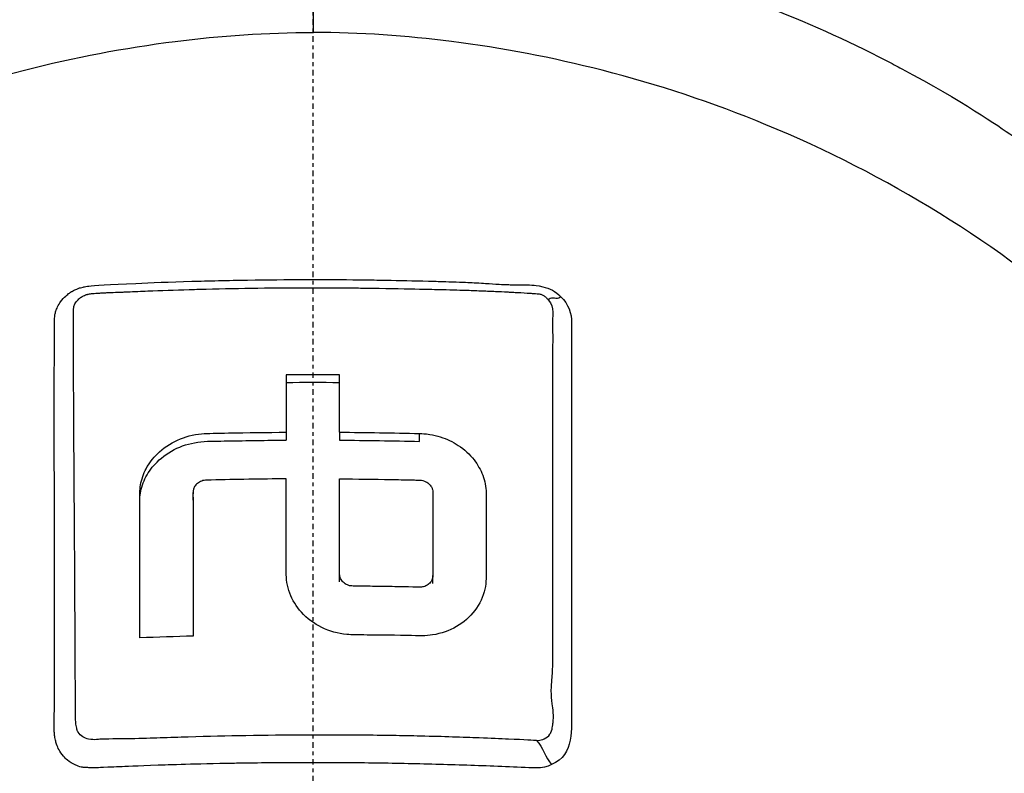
# Model space of a CAD drawing. Header units: millimetres. Extents: x 0 to 5219, y 0 to 2970.
# Tile 191 of 229: x 2785 to 2812, y 2142 to 2162. Entities that reach past the tile are written whole.
import ezdxf

# ---------------------------------------------------------------- set-up
doc = ezdxf.new("R2010")
doc.units = ezdxf.units.MM
doc.header["$LTSCALE"] = 0.2
doc.linetypes.add('CENTER2', pattern=[1.125, 0.75, -0.125, 0.125, -0.125])
doc.layers.add('02_Center Line', color=1, linetype='CENTER2')

# ---------------------------------------------------------------- blocks, each defined once
blk = doc.blocks.new('Blk$A16R1-4W24P')
for p, q in [((0.011, 1421.096), (0.011, 1424.067)), ((16.212, 1419.881), (16.212, 1419.882)), ((-0.714, 1410.394), (-0.714, 1410.182)), ((0.713, 1410.394), (0.713, 1410.182)), ((2.854, 1410.149), (2.854, 1410.361)), ((-3.211, 1408.573), (-3.211, 1408.785)), ((0.713, 1406.395), (0.713, 1406.608)), ((3.21, 1406.349), (3.21, 1406.561))]:
    blk.add_line(p, q)
for radius, start, end in [(34, 100.874, 100.8747), (30, 102.3037, 102.3039), (30, 77.6533, 77.6542)]:
    blk.add_arc((0, 1379.85), radius, start, end)
for centre, major_axis, ratio, start_param, end_param in [((0.001, 1355.05), (80.43, 0), 0.707265, 1.561936, 1.579678), ((-0.674, 1364.878), (-0.02, 94.958), 0.000369, 1.052343, 1.070902), ((0.674, 1364.875), (-0.019, -94.963), 0.000358, 2.070691, 2.089249), ((0.001, 1354.837), (80.43, 0), 0.707265, 1.561936, 1.579678), ((0.034, 1343.686), (-86.705, -0.001), 0.70693, 4.749809, 4.766284)]:
    blk.add_ellipse(centre, major_axis=major_axis, ratio=ratio, start_param=start_param, end_param=end_param)
for points, knots in [([(-24.065, 1360.314), (-26.106, 1362.331), (-27.952, 1364.523), (-29.837, 1367.249), (-30.073, 1367.601), (-30.42, 1368.136), (-30.54, 1368.325), (-31.26, 1369.474), (-31.751, 1370.351), (-32.527, 1371.864), (-32.815, 1372.449), (-33.22, 1373.312), (-33.359, 1373.616), (-33.528, 1374), (-33.563, 1374.082), (-33.736, 1374.483), (-33.875, 1374.815), (-34.321, 1375.92), (-34.611, 1376.699), (-34.947, 1377.69), (-35.014, 1377.894), (-35.166, 1378.367), (-35.25, 1378.637), (-35.383, 1379.083), (-35.434, 1379.259), (-36.161, 1381.813), (-36.621, 1384.248), (-36.904, 1387.336), (-36.946, 1387.967), (-36.999, 1389.216), (-37.009, 1389.832), (-36.995, 1391.665), (-36.927, 1392.877), (-36.763, 1394.411), (-36.724, 1394.734), (-36.639, 1395.369), (-36.592, 1395.694), (-36.515, 1396.175), (-36.489, 1396.334), (-36.437, 1396.638), (-36.41, 1396.789), (-36.28, 1397.502), (-36.161, 1398.073), (-35.959, 1398.936), (-35.886, 1399.23), (-35.735, 1399.808), (-35.657, 1400.094), (-35.411, 1400.951), (-35.233, 1401.516), (-34.66, 1403.195), (-34.22, 1404.3), (-33.235, 1406.461), (-32.688, 1407.519), (-31.484, 1409.589), (-30.832, 1410.594), (-29.779, 1412.052), (-29.416, 1412.532), (-28.665, 1413.471), (-28.279, 1413.931), (-27.483, 1414.834), (-27.072, 1415.278), (-24.96, 1417.449), (-23.102, 1419.024), (-19.561, 1421.484), (-17.948, 1422.439), (-15.016, 1423.905), (-13.725, 1424.465), (-11.912, 1425.14), (-11.413, 1425.314), (-10.691, 1425.55), (-10.47, 1425.619), (-9.834, 1425.815), (-9.413, 1425.936), (-8.267, 1426.247), (-7.528, 1426.425), (-6.226, 1426.697), (-5.665, 1426.801), (-4.892, 1426.925), (-4.68, 1426.957), (-3.726, 1427.092), (-2.981, 1427.173), (-1.487, 1427.282), (-0.738, 1427.31), (0.012, 1427.31)], [0.000001, 0.000001, 0.000001, 0.000001, 0.87198, 0.87198, 0.998176, 0.998176, 1.064575, 1.064575, 1.41457, 1.41457, 1.596219, 1.596219, 1.693857, 1.693857, 1.719166, 1.719166, 1.837725, 1.837725, 2.111396, 2.111396, 2.182409, 2.182409, 2.276499, 2.276499, 2.337341, 2.337341, 3.162147, 3.162147, 3.373842, 3.373842, 3.579811, 3.579811, 3.984502, 3.984502, 4.09507, 4.09507, 4.202311, 4.202311, 4.255972, 4.255972, 4.304596, 4.304596, 4.486711, 4.486711, 4.581165, 4.581165, 4.673894, 4.673894, 4.859509, 4.859509, 5.231419, 5.231419, 5.60592, 5.60592, 5.979077, 5.979077, 6.165933, 6.165933, 6.351964, 6.351964, 6.539189, 6.539189, 7.288579, 7.288579, 7.860772, 7.860772, 8.290537, 8.290537, 8.451715, 8.451715, 8.522248, 8.522248, 8.654959, 8.654959, 8.889881, 8.889881, 9.06617, 9.06617, 9.132077, 9.132077, 9.362293, 9.362293, 9.592797, 9.592797, 9.592797, 9.592797]), ([(0.012, 1427.31), (0.798, 1427.31), (1.618, 1427.279), (2.467, 1427.21), (3.256, 1427.147), (4.07, 1427.052), (4.907, 1426.923), (5.088, 1426.895), (5.27, 1426.865), (5.453, 1426.834), (6.94, 1426.58), (8.355, 1426.243), (9.696, 1425.853), (10.052, 1425.749), (10.403, 1425.641), (10.749, 1425.53), (11.955, 1425.142), (13.142, 1424.695), (14.307, 1424.192), (15.804, 1423.545), (17.262, 1422.804), (18.669, 1421.974), (19.292, 1421.606), (19.906, 1421.22), (20.509, 1420.817), (21.268, 1420.31), (22.003, 1419.78), (22.713, 1419.23), (24.02, 1418.217), (25.24, 1417.134), (26.371, 1415.996), (27.123, 1415.239), (27.835, 1414.458), (28.506, 1413.656), (28.877, 1413.213), (29.234, 1412.766), (29.577, 1412.314), (30.589, 1410.984), (31.485, 1409.618), (32.27, 1408.235), (32.961, 1407.019), (33.565, 1405.79), (34.09, 1404.56), (34.824, 1402.838), (35.387, 1401.146), (35.812, 1399.515), (35.846, 1399.386), (35.879, 1399.257), (35.911, 1399.128), (36.011, 1398.726), (36.104, 1398.323), (36.189, 1397.921), (36.275, 1397.514), (36.354, 1397.108), (36.426, 1396.702), (36.498, 1396.292), (36.564, 1395.883), (36.623, 1395.474), (36.681, 1395.076), (36.732, 1394.677), (36.777, 1394.279), (36.778, 1394.265), (36.78, 1394.251), (36.782, 1394.237), (36.972, 1392.522), (37.036, 1390.842), (36.994, 1389.21), (36.948, 1387.453), (36.782, 1385.753), (36.522, 1384.122), (36.498, 1383.97), (36.473, 1383.819), (36.447, 1383.668), (36.177, 1382.087), (35.814, 1380.54), (35.37, 1379.035), (34.858, 1377.303), (34.238, 1375.624), (33.534, 1374.013), (33.459, 1373.842), (33.383, 1373.672), (33.306, 1373.501), (33.008, 1372.846), (32.688, 1372.186), (32.359, 1371.54), (32.285, 1371.395), (32.211, 1371.25), (32.135, 1371.105), (31.818, 1370.498), (31.463, 1369.848), (31.016, 1369.104), (30.954, 1369), (30.889, 1368.894), (30.823, 1368.787), (30.362, 1368.035), (29.847, 1367.256), (29.318, 1366.505), (28.807, 1365.781), (28.283, 1365.082), (27.742, 1364.404)], [0, 0, 0, 0, 0.0293646, 0.0293646, 0.0293646, 0.0566154, 0.0566154, 0.0566154, 0.0625, 0.0625, 0.0625, 0.1118856, 0.1118856, 0.1118856, 0.125, 0.125, 0.125, 0.1687706, 0.1687706, 0.1687706, 0.2250488, 0.2250488, 0.2250488, 0.25, 0.25, 0.25, 0.2807426, 0.2807426, 0.2807426, 0.3373462, 0.3373462, 0.3373462, 0.375, 0.375, 0.375, 0.394127, 0.394127, 0.394127, 0.4504604, 0.4504604, 0.4504604, 0.5, 0.5, 0.5, 0.5625, 0.5625, 0.5625, 0.5671142, 0.5671142, 0.5671142, 0.581501, 0.581501, 0.581501, 0.5960263, 0.5960263, 0.5960263, 0.6106942, 0.6106942, 0.6106942, 0.625, 0.625, 0.625, 0.6254725, 0.6254725, 0.6254725, 0.6826656, 0.6826656, 0.6826656, 0.7442648, 0.7442648, 0.7442648, 0.75, 0.75, 0.75, 0.8049855, 0.8049855, 0.8049855, 0.8682916, 0.8682916, 0.8682916, 0.875, 0.875, 0.875, 0.9005062, 0.9005062, 0.9005062, 0.90625, 0.90625, 0.90625, 0.9336735, 0.9336735, 0.9336735, 0.9375, 0.9375, 0.9375, 0.9693103, 0.9693103, 0.9693103, 1, 1, 1, 1]), ([(-23.946, 1372.446), (-24.213, 1372.728), (-24.475, 1373.018), (-24.979, 1373.593), (-25.228, 1373.887), (-25.633, 1374.384), (-25.794, 1374.585), (-26.581, 1375.598), (-27.171, 1376.436), (-28.079, 1377.879), (-28.421, 1378.467), (-29.171, 1379.859), (-29.566, 1380.677), (-30.125, 1381.982), (-30.316, 1382.461), (-30.698, 1383.497), (-30.886, 1384.054), (-31.251, 1385.261), (-31.424, 1385.91), (-31.748, 1387.311), (-31.891, 1388.065), (-32.135, 1389.687), (-32.226, 1390.558), (-32.293, 1391.657), (-32.304, 1391.882), (-32.331, 1392.602), (-32.337, 1393.101), (-32.324, 1394.094), (-32.305, 1394.588), (-32.242, 1395.582), (-32.197, 1396.08), (-32.083, 1397.063), (-32.013, 1397.559), (-31.858, 1398.481), (-31.77, 1398.949), (-31.618, 1399.652), (-31.56, 1399.904), (-31.381, 1400.641), (-31.252, 1401.119), (-30.98, 1402.032), (-30.843, 1402.458), (-30.529, 1403.364), (-30.351, 1403.837), (-29.973, 1404.77), (-29.773, 1405.23), (-28.713, 1407.509), (-27.681, 1409.25), (-26.178, 1411.296), (-25.866, 1411.7), (-25.223, 1412.491), (-24.891, 1412.879), (-23.869, 1414.017), (-23.15, 1414.743), (-21.638, 1416.128), (-20.846, 1416.787), (-19.314, 1417.941), (-18.584, 1418.445), (-16.518, 1419.75), (-15.143, 1420.488), (-12.645, 1421.609), (-11.549, 1422.033), (-9.592, 1422.673), (-8.742, 1422.915), (-7.238, 1423.279), (-6.589, 1423.417), (-5.69, 1423.579), (-5.444, 1423.62), (-4.337, 1423.795), (-3.473, 1423.897), (-1.733, 1424.033), (-0.861, 1424.068), (0.011, 1424.067)], [0.000001, 0.000001, 0.000001, 0.000001, 0.11946, 0.11946, 0.241052, 0.241052, 0.321692, 0.321692, 0.643653, 0.643653, 0.858623, 0.858623, 1.144694, 1.144694, 1.308122, 1.308122, 1.494874, 1.494874, 1.708069, 1.708069, 1.951832, 1.951832, 2.230695, 2.230695, 2.303189, 2.303189, 2.46479, 2.46479, 2.625297, 2.625297, 2.787922, 2.787922, 2.946664, 2.946664, 3.08253, 3.08253, 3.156368, 3.156368, 3.305764, 3.305764, 3.43529, 3.43529, 3.579096, 3.579096, 3.721833, 3.721833, 4.292184, 4.292184, 4.435257, 4.435257, 4.578157, 4.578157, 4.862917, 4.862917, 5.148905, 5.148905, 5.393875, 5.393875, 5.822939, 5.822939, 6.144758, 6.144758, 6.385994, 6.385994, 6.566823, 6.566823, 6.63475, 6.63475, 6.873456, 6.873456, 7.112007, 7.112007, 7.112007, 7.112007]), ([(0.011, 1424.067), (0.381, 1424.067), (1.185, 1424.069), (2.417, 1423.98), (3.126, 1423.929), (3.691, 1423.866), (4.113, 1423.814), (4.409, 1423.777), (4.635, 1423.746), (4.792, 1423.723), (5.923, 1423.558), (7.045, 1423.336), (8.151, 1423.058), (8.588, 1422.949), (9.022, 1422.83), (9.454, 1422.703), (10.334, 1422.444), (11.202, 1422.15), (12.056, 1421.821), (13.181, 1421.387), (14.281, 1420.894), (15.349, 1420.343), (15.493, 1420.269), (15.632, 1420.195), (15.767, 1420.124), (17.391, 1419.256), (18.342, 1418.597), (18.735, 1418.329), (18.776, 1418.301), (18.939, 1418.191), (19.22, 1417.992), (19.732, 1417.629), (20.639, 1416.976), (21.837, 1415.924), (22.012, 1415.77), (22.186, 1415.614), (22.358, 1415.456), (23.34, 1414.556), (24.27, 1413.591), (25.138, 1412.568), (25.802, 1411.785), (26.429, 1410.968), (27.017, 1410.12), (27.195, 1409.862), (27.362, 1409.613), (27.518, 1409.372), (28.57, 1407.754), (29.148, 1406.564), (29.456, 1405.917), (29.499, 1405.826), (29.536, 1405.746), (29.569, 1405.677), (29.791, 1405.197), (30.319, 1404.081), (30.906, 1402.251), (31.039, 1401.837), (31.174, 1401.386), (31.305, 1400.898), (31.545, 1400.008), (31.722, 1399.187), (31.856, 1398.441), (32.033, 1397.462), (32.136, 1396.614), (32.202, 1395.903), (32.247, 1395.421), (32.277, 1394.972), (32.296, 1394.556), (32.317, 1394.123), (32.326, 1393.726), (32.328, 1393.366), (32.33, 1393.108), (32.329, 1392.85), (32.324, 1392.592), (32.316, 1392.174), (32.299, 1391.755), (32.273, 1391.337), (32.262, 1391.165), (32.25, 1390.994), (32.237, 1390.822), (32.186, 1390.185), (32.114, 1389.542), (32.019, 1388.894), (31.901, 1388.096), (31.749, 1387.29), (31.559, 1386.479), (31.505, 1386.251), (31.449, 1386.022), (31.389, 1385.792), (31.242, 1385.227), (31.078, 1384.665), (30.898, 1384.109), (30.645, 1383.327), (30.359, 1382.555), (30.042, 1381.794), (29.929, 1381.522), (29.811, 1381.251), (29.69, 1380.982), (29.453, 1380.459), (29.22, 1379.983), (28.998, 1379.552), (28.527, 1378.64), (28.104, 1377.928), (27.773, 1377.396), (27.525, 1376.998), (27.327, 1376.701), (27.192, 1376.499), (26.929, 1376.107), (26.656, 1375.72), (26.374, 1375.339), (26.142, 1375.026), (25.904, 1374.717), (25.66, 1374.412), (25.27, 1373.924), (24.986, 1373.595), (24.826, 1373.412), (24.82, 1373.406), (24.815, 1373.399), (24.809, 1373.393), (24.528, 1373.071), (24.241, 1372.755), (23.947, 1372.444)], [-1, -1, -1, -1, -0.967857, -0.967857, -0.967857, -0.948942, -0.948942, -0.948942, -0.935714, -0.935714, -0.935714, -0.889625, -0.889625, -0.889625, -0.871429, -0.871429, -0.871429, -0.83445, -0.83445, -0.83445, -0.785714, -0.785714, -0.785714, -0.781613, -0.781613, -0.781613, -0.732143, -0.732143, -0.732143, -0.713138, -0.713138, -0.713138, -0.678571, -0.678571, -0.678571, -0.668891, -0.668891, -0.668891, -0.613661, -0.613661, -0.613661, -0.571429, -0.571429, -0.571429, -0.563197, -0.563197, -0.563197, -0.507759, -0.507759, -0.507759, -0.5, -0.5, -0.5, -0.441747, -0.441747, -0.441747, -0.428571, -0.428571, -0.428571, -0.397698, -0.397698, -0.397698, -0.357143, -0.357143, -0.357143, -0.339649, -0.339649, -0.339649, -0.321429, -0.321429, -0.321429, -0.310561, -0.310561, -0.310561, -0.292949, -0.292949, -0.292949, -0.285714, -0.285714, -0.285714, -0.258021, -0.258021, -0.258021, -0.223914, -0.223914, -0.223914, -0.214286, -0.214286, -0.214286, -0.189719, -0.189719, -0.189719, -0.155218, -0.155218, -0.155218, -0.142857, -0.142857, -0.142857, -0.12766, -0.12766, -0.12766, -0.095508, -0.095508, -0.095508, -0.071429, -0.071429, -0.071429, -0.051836, -0.051836, -0.051836, -0.035714, -0.035714, -0.035714, -0.017857, -0.017857, -0.017857, -0.017513, -0.017513, -0.017513, 0, 0, 0, 0]), ([(-23.702, 1372.967), (-24.989, 1374.459), (-26.745, 1376.753), (-29.376, 1382.491), (-30.152, 1385.136), (-30.787, 1389.645), (-30.862, 1391.465), (-30.545, 1397.362), (-29.442, 1401.03), (-26.207, 1407.556), (-23.844, 1410.613), (-18.339, 1415.453), (-15.349, 1417.299), (-10.681, 1419.221), (-9.214, 1419.707), (-6.392, 1420.427), (-5.041, 1420.684), (-2.486, 1421.007), (-1.233, 1421.097), (0.011, 1421.096)], [0.000001, 0.000001, 0.000001, 0.000001, 0.607771, 0.607771, 1.082512, 1.082512, 1.397802, 1.397802, 2.118274, 2.118274, 2.902051, 2.902051, 3.602042, 3.602042, 3.908849, 3.908849, 4.182215, 4.182215, 4.425038, 4.425038, 4.425038, 4.425038]), ([(23.703, 1372.964), (24.989, 1374.455), (26.745, 1376.746), (29.375, 1382.479), (30.152, 1385.121), (30.789, 1389.625), (30.865, 1391.444), (30.552, 1397.34), (29.452, 1401.009), (26.223, 1407.538), (23.862, 1410.597), (18.361, 1415.44), (15.373, 1417.288), (10.705, 1419.214), (9.238, 1419.7), (6.417, 1420.422), (5.066, 1420.68), (2.51, 1421.005), (1.256, 1421.096), (0.011, 1421.096)], [-6.796105, -6.796105, -6.796105, -6.796105, -5.863118, -5.863118, -5.134414, -5.134414, -4.650457, -4.650457, -3.543767, -3.543767, -2.339879, -2.339879, -1.264734, -1.264734, -0.793197, -0.793197, -0.373483, -0.373483, 0, 0, 0, 0]), ([(0.032, 1333.345), (2.084, 1333.341), (5.674, 1333.477), (13.304, 1335.142), (16.378, 1336.159), (21.153, 1338.315), (22.963, 1339.298), (25.625, 1340.956), (26.558, 1341.586), (28.345, 1342.889), (29.2, 1343.56), (30.473, 1344.636), (30.899, 1345.011), (34.343, 1348.154), (36.464, 1350.852), (39.388, 1355.017), (41.258, 1358.04), (44.27, 1365.501), (45.214, 1369.136), (46.151, 1376.028), (46.131, 1378.448), (46.125, 1381.328), (46.138, 1383.268), (45.679, 1387.705), (45.376, 1389.55), (43.899, 1395.974), (42.341, 1399.522), (40.376, 1403.342), (39.608, 1404.67), (37.169, 1408.428), (35.293, 1410.801), (31.145, 1415.054), (29.053, 1416.821), (26.916, 1418.345)], [0, 0, 0, 0, 0.615438, 0.615438, 1.069569, 1.069569, 1.371276, 1.371276, 1.544721, 1.544721, 1.716113, 1.716113, 1.805171, 1.805171, 2.453917, 2.453917, 3.119268, 3.119268, 3.710855, 3.710855, 4.236876, 4.236876, 4.642605, 4.642605, 4.934699, 4.934699, 5.667174, 5.667174, 6.066186, 6.066186, 6.818123, 6.818123, 7.507371, 7.507371, 7.507371, 7.507371]), ([(-6.921, 1402.974), (-6.921, 1403.009), (-6.921, 1403.074), (-6.921, 1403.166), (-6.921, 1403.2), (-6.922, 1403.231), (-6.922, 1403.26), (-6.922, 1403.432), (-6.922, 1403.52), (-6.922, 1403.523), (-6.922, 1403.524), (-6.922, 1403.564), (-6.922, 1403.584), (-6.922, 1404.006), (-6.922, 1404.426), (-6.922, 1404.845), (-6.922, 1405.098), (-6.922, 1405.351), (-6.922, 1405.603), (-6.922, 1405.895), (-6.922, 1406.167), (-6.922, 1406.417), (-6.922, 1406.879), (-6.922, 1407.269), (-6.922, 1407.588), (-6.922, 1407.731), (-6.922, 1407.86), (-6.922, 1407.974), (-6.922, 1408.378), (-6.922, 1408.605), (-6.922, 1408.661), (-6.923, 1408.944), (-6.924, 1409.226), (-6.924, 1409.507), (-6.925, 1409.753), (-6.925, 1409.999), (-6.926, 1410.244), (-6.927, 1410.669), (-6.927, 1411.012), (-6.926, 1411.272), (-6.926, 1411.469), (-6.926, 1411.619), (-6.926, 1411.723), (-6.924, 1412.132), (-6.922, 1412.359), (-6.922, 1412.405), (-6.922, 1412.441), (-6.921, 1412.475), (-6.921, 1412.507), (-6.921, 1412.556), (-6.92, 1412.602), (-6.92, 1412.644), (-6.919, 1412.726), (-6.918, 1412.794), (-6.917, 1412.848), (-6.917, 1412.864), (-6.917, 1412.878), (-6.917, 1412.892), (-6.916, 1412.934), (-6.917, 1412.968), (-6.917, 1412.993), (-6.917, 1412.997), (-6.917, 1413.006), (-6.917, 1413.02), (-6.917, 1413.028), (-6.917, 1413.038), (-6.917, 1413.05), (-6.917, 1413.053), (-6.918, 1413.057), (-6.918, 1413.06), (-6.92, 1413.113), (-6.921, 1413.157), (-6.922, 1413.191), (-6.924, 1413.301), (-6.92, 1413.373), (-6.918, 1413.408), (-6.916, 1413.431), (-6.915, 1413.456), (-6.913, 1413.485), (-6.912, 1413.502), (-6.91, 1413.517), (-6.908, 1413.53), (-6.908, 1413.536), (-6.907, 1413.541), (-6.906, 1413.546), (-6.904, 1413.556), (-6.901, 1413.57), (-6.896, 1413.588), (-6.892, 1413.605), (-6.887, 1413.623), (-6.881, 1413.642), (-6.879, 1413.648), (-6.874, 1413.665), (-6.864, 1413.691), (-6.857, 1413.708), (-6.849, 1413.728), (-6.837, 1413.752), (-6.813, 1413.804), (-6.785, 1413.848), (-6.757, 1413.887), (-6.712, 1413.95), (-6.664, 1414), (-6.62, 1414.04), (-6.583, 1414.074), (-6.548, 1414.1), (-6.519, 1414.12), (-6.497, 1414.136), (-6.477, 1414.149), (-6.461, 1414.158), (-6.455, 1414.162), (-6.447, 1414.167), (-6.437, 1414.172), (-6.403, 1414.191), (-6.349, 1414.221), (-6.272, 1414.247), (-6.255, 1414.253), (-6.238, 1414.258), (-6.222, 1414.262), (-6.197, 1414.269), (-6.173, 1414.275), (-6.152, 1414.28), (-6.138, 1414.283), (-6.101, 1414.292), (-6.038, 1414.303), (-6.036, 1414.303), (-6.022, 1414.305), (-5.996, 1414.308), (-5.869, 1414.323), (-5.45, 1414.345), (-4.741, 1414.379), (-4.338, 1414.399), (-3.84, 1414.416), (-3.247, 1414.434), (-3.022, 1414.441), (-2.784, 1414.447), (-2.532, 1414.453), (-2.262, 1414.459), (-2.002, 1414.464), (-1.752, 1414.468), (-1.205, 1414.477), (-0.705, 1414.481), (-0.256, 1414.482), (0.317, 1414.483), (0.809, 1414.48), (1.228, 1414.475), (1.46, 1414.473), (1.669, 1414.47), (1.855, 1414.467), (1.941, 1414.466), (2.021, 1414.464), (2.096, 1414.463), (2.455, 1414.456), (2.837, 1414.448), (3.24, 1414.436), (3.243, 1414.436), (3.246, 1414.436), (3.25, 1414.436), (3.365, 1414.433), (3.559, 1414.427), (3.832, 1414.417), (3.965, 1414.413), (4.069, 1414.409), (4.144, 1414.406), (4.15, 1414.406), (4.156, 1414.405), (4.162, 1414.405)], [-0.6381839, -0.6381839, -0.6381839, -0.6381839, -0.6316964, -0.6316964, -0.6316964, -0.6307456, -0.6307456, -0.6307456, -0.6250215, -0.6250215, -0.6250215, -0.6234436, -0.6234436, -0.6234436, -0.5910238, -0.5910238, -0.5910238, -0.5714286, -0.5714286, -0.5714286, -0.5584343, -0.5584343, -0.5584343, -0.5344378, -0.5344378, -0.5344378, -0.5236736, -0.5236736, -0.5236736, -0.4857143, -0.4857143, -0.4857143, -0.4628498, -0.4628498, -0.4628498, -0.4428571, -0.4428571, -0.4428571, -0.4184801, -0.4184801, -0.4184801, -0.4, -0.4, -0.4, -0.3785714, -0.3785714, -0.3785714, -0.3766324, -0.3766324, -0.3766324, -0.3736775, -0.3736775, -0.3736775, -0.3678571, -0.3678571, -0.3678571, -0.3667329, -0.3667329, -0.3667329, -0.3632653, -0.3632653, -0.3632653, -0.3617347, -0.3617347, -0.3617347, -0.3602041, -0.3602041, -0.3602041, -0.3600354, -0.3600354, -0.3600354, -0.3571429, -0.3571429, -0.3571429, -0.3517857, -0.3517857, -0.3517857, -0.3491071, -0.3491071, -0.3491071, -0.347306, -0.347306, -0.347306, -0.3464286, -0.3464286, -0.3464286, -0.3448214, -0.3448214, -0.3448214, -0.3432143, -0.3432143, -0.3432143, -0.341231, -0.341231, -0.341231, -0.34, -0.34, -0.34, -0.3357143, -0.3357143, -0.3357143, -0.3314305, -0.3314305, -0.3314305, -0.3277963, -0.3277963, -0.3277963, -0.325, -0.325, -0.325, -0.3238534, -0.3238534, -0.3238534, -0.3196429, -0.3196429, -0.3196429, -0.3186098, -0.3186098, -0.3186098, -0.3169643, -0.3169643, -0.3169643, -0.3142857, -0.3142857, -0.3142857, -0.3057284, -0.3057284, -0.3057284, -0.2625175, -0.2625175, -0.2625175, -0.2379132, -0.2379132, -0.2379132, -0.2285714, -0.2285714, -0.2285714, -0.2146659, -0.2146659, -0.2146659, -0.1843164, -0.1843164, -0.1843164, -0.1456542, -0.1456542, -0.1456542, -0.124148, -0.124148, -0.124148, -0.1142857, -0.1142857, -0.1142857, -0.085957, -0.085957, -0.085957, -0.0857143, -0.0857143, -0.0857143, -0.0714286, -0.0714286, -0.0714286, -0.0642857, -0.0642857, -0.0642857, -0.063677, -0.063677, -0.063677, -0.063677]), ([(-6.415, 1413.575), (-6.414, 1413.606), (-6.414, 1413.634), (-6.414, 1413.661), (-6.412, 1413.804), (-6.339, 1413.883), (-6.315, 1413.912), (-6.306, 1413.922), (-6.283, 1413.95), (-6.236, 1413.987), (-6.232, 1413.99), (-6.227, 1413.994), (-6.222, 1413.997), (-6.194, 1414.017), (-6.166, 1414.033), (-6.142, 1414.045), (-6.103, 1414.064), (-6.067, 1414.077), (-6.037, 1414.085), (-6.034, 1414.086), (-6.031, 1414.087), (-6.026, 1414.088), (-6.016, 1414.091), (-6.001, 1414.094), (-5.982, 1414.098), (-5.959, 1414.102), (-5.941, 1414.104), (-5.927, 1414.105), (-5.914, 1414.107), (-5.876, 1414.11), (-5.816, 1414.114), (-5.783, 1414.116), (-5.747, 1414.119), (-5.706, 1414.121), (-5.675, 1414.123), (-5.637, 1414.125), (-5.594, 1414.128), (-5.563, 1414.129), (-5.529, 1414.131), (-5.492, 1414.132), (-5.444, 1414.134), (-5.375, 1414.137), (-5.283, 1414.14), (-5.191, 1414.144), (-5.123, 1414.146), (-5.079, 1414.148), (-5.032, 1414.15), (-4.901, 1414.155), (-4.686, 1414.165), (-4.599, 1414.168), (-4.512, 1414.172), (-4.423, 1414.176), (-4.068, 1414.19), (-3.698, 1414.203), (-3.313, 1414.214), (-3.221, 1414.217), (-3.128, 1414.22), (-3.035, 1414.222), (-2.572, 1414.235), (-2.108, 1414.245), (-1.646, 1414.251), (-1.183, 1414.258), (-0.721, 1414.262), (-0.256, 1414.263), (0.21, 1414.264), (0.679, 1414.261), (1.147, 1414.256), (1.152, 1414.256), (1.157, 1414.256), (1.162, 1414.256), (1.309, 1414.254), (1.449, 1414.253), (1.584, 1414.251)], [0.6113952, 0.6113952, 0.6113952, 0.6113952, 0.6163655, 0.6163655, 0.6163655, 0.6428571, 0.6428571, 0.6428571, 0.6462054, 0.6462054, 0.6462054, 0.6466888, 0.6466888, 0.6466888, 0.6495536, 0.6495536, 0.6495536, 0.6529018, 0.6529018, 0.6529018, 0.6534468, 0.6534468, 0.6534468, 0.6545759, 0.6545759, 0.6545759, 0.65625, 0.65625, 0.65625, 0.6595982, 0.6595982, 0.6595982, 0.6629464, 0.6629464, 0.6629464, 0.6668565, 0.6668565, 0.6668565, 0.6696429, 0.6696429, 0.6696429, 0.6763393, 0.6763393, 0.6763393, 0.6830357, 0.6830357, 0.6830357, 0.6964286, 0.6964286, 0.6964286, 0.7071219, 0.7071219, 0.7071219, 0.75, 0.75, 0.75, 0.7544493, 0.7544493, 0.7544493, 0.7766834, 0.7766834, 0.7766834, 0.7989284, 0.7989284, 0.7989284, 0.8211841, 0.8211841, 0.8211841, 0.8214286, 0.8214286, 0.8214286, 0.8289032, 0.8289032, 0.8289032, 0.8289032]), ([(1.584, 1414.251), (2.092, 1414.244), (2.516, 1414.235), (2.856, 1414.228), (2.922, 1414.226), (2.987, 1414.225), (3.051, 1414.223), (3.233, 1414.218), (3.404, 1414.215), (3.565, 1414.211), (3.85, 1414.204), (4.055, 1414.197), (4.181, 1414.193), (4.327, 1414.188), (4.46, 1414.183), (4.581, 1414.178), (4.612, 1414.176), (4.643, 1414.175), (4.673, 1414.174), (4.685, 1414.173), (4.697, 1414.173), (4.707, 1414.172), (4.733, 1414.171), (4.751, 1414.17), (4.762, 1414.17), (4.813, 1414.167), (4.869, 1414.165), (4.929, 1414.162), (4.984, 1414.16), (5.083, 1414.156), (5.225, 1414.149), (5.268, 1414.147), (5.308, 1414.145), (5.344, 1414.143)], [0.8289032, 0.8289032, 0.8289032, 0.8289032, 0.8571429, 0.8571429, 0.8571429, 0.8617723, 0.8617723, 0.8617723, 0.875, 0.875, 0.875, 0.8928571, 0.8928571, 0.8928571, 0.90625, 0.90625, 0.90625, 0.9095982, 0.9095982, 0.9095982, 0.9105229, 0.9105229, 0.9105229, 0.9129464, 0.9129464, 0.9129464, 0.9196429, 0.9196429, 0.9196429, 0.9330357, 0.9330357, 0.9330357, 0.9388096, 0.9388096, 0.9388096, 0.9388096]), ([(4.162, 1414.405), (4.229, 1414.402), (4.297, 1414.399), (4.365, 1414.395), (4.476, 1414.388), (4.561, 1414.382), (4.619, 1414.378), (4.749, 1414.37), (4.868, 1414.362), (4.978, 1414.355), (4.981, 1414.355), (4.985, 1414.355), (4.989, 1414.355), (5.075, 1414.35), (5.141, 1414.348), (5.243, 1414.345), (5.298, 1414.344), (5.345, 1414.343), (5.383, 1414.343), (5.387, 1414.343), (5.391, 1414.343), (5.395, 1414.343), (5.416, 1414.343), (5.432, 1414.343), (5.442, 1414.343), (5.447, 1414.343), (5.452, 1414.343), (5.457, 1414.344), (5.469, 1414.344), (5.482, 1414.344), (5.495, 1414.344), (5.511, 1414.344), (5.529, 1414.344), (5.549, 1414.344), (5.564, 1414.344), (5.579, 1414.343), (5.596, 1414.343), (5.76, 1414.341), (5.859, 1414.333), (5.898, 1414.33), (5.914, 1414.329), (6.003, 1414.327), (6.153, 1414.29), (6.332, 1414.246), (6.498, 1414.166), (6.637, 1414.021)], [-0.06367695, -0.06367695, -0.06367695, -0.06367695, -0.05714286, -0.05714286, -0.05714286, -0.05102041, -0.05102041, -0.05102041, -0.0431996, -0.0431996, -0.0431996, -0.0429311, -0.0429311, -0.0429311, -0.03673469, -0.03673469, -0.03673469, -0.03304234, -0.03304234, -0.03304234, -0.03265306, -0.03265306, -0.03265306, -0.03163265, -0.03163265, -0.03163265, -0.03133708, -0.03133708, -0.03133708, -0.03061224, -0.03061224, -0.03061224, -0.0294375, -0.0294375, -0.0294375, -0.02857143, -0.02857143, -0.02857143, -0.02142857, -0.02142857, -0.02142857, -0.01428571, -0.01428571, -0.01428571, 0, 0, 0, 0]), ([(5.344, 1414.143), (5.392, 1414.14), (5.433, 1414.138), (5.468, 1414.136), (5.604, 1414.129), (5.718, 1414.121), (5.811, 1414.115)], [0.93880964, 0.93880964, 0.93880964, 0.93880964, 0.94642857, 0.94642857, 0.94642857, 0.9841263, 0.9841263, 0.9841263, 0.9841263]), ([(5.919, 1414.108), (5.928, 1414.108), (5.973, 1414.109), (6.054, 1414.096), (6.09, 1414.091), (6.119, 1414.082), (6.139, 1414.073), (6.161, 1414.064), (6.185, 1414.049), (6.21, 1414.028), (6.215, 1414.023), (6.229, 1414.011), (6.249, 1413.99), (6.268, 1413.97), (6.284, 1413.952), (6.297, 1413.937)], [0, 0, 0, 0, 0.25, 0.25, 0.25, 0.5, 0.5, 0.5, 0.75, 0.75, 0.75, 0.875, 0.875, 0.875, 1, 1, 1, 1]), ([(6.637, 1414.021), (6.838, 1413.83), (6.933, 1413.572), (6.924, 1413.322), (6.915, 1413.073), (6.92, 1412.822), (6.92, 1412.571), (6.919, 1412.068), (6.919, 1411.563), (6.919, 1411.055), (6.919, 1410.546), (6.919, 1410.036), (6.919, 1409.522), (6.919, 1409.078), (6.919, 1408.633), (6.919, 1408.185)], [-1, -1, -1, -1, -0.9391036, -0.9391036, -0.9391036, -0.8782072, -0.8782072, -0.8782072, -0.7564144, -0.7564144, -0.7564144, -0.6346216, -0.6346216, -0.6346216, -0.5293356, -0.5293356, -0.5293356, -0.5293356]), ([(6.297, 1413.937), (6.493, 1413.739), (6.397, 1413.484), (6.411, 1413.252), (6.425, 1413.02), (6.416, 1412.782), (6.417, 1412.546), (6.418, 1412.073), (6.417, 1411.598), (6.416, 1411.121), (6.416, 1410.643), (6.416, 1410.164), (6.415, 1409.682), (6.415, 1409.628), (6.415, 1409.574), (6.415, 1409.519), (6.415, 1408.955), (6.414, 1408.524), (6.414, 1408.229), (6.414, 1408.03), (6.414, 1407.893), (6.414, 1407.821), (6.414, 1407.442), (6.413, 1407.089), (6.413, 1406.762), (6.413, 1406.528), (6.413, 1406.308), (6.413, 1406.102)], [0, 0, 0, 0, 0.0642604, 0.0642604, 0.0642604, 0.1285208, 0.1285208, 0.1285208, 0.2570414, 0.2570414, 0.2570414, 0.3855616, 0.3855616, 0.3855616, 0.4, 0.4, 0.4, 0.489325, 0.489325, 0.489325, 0.55, 0.55, 0.55, 0.6374853, 0.6374853, 0.6374853, 0.7, 0.7, 0.7, 0.7]), ([(5.989, 1402.143), (5.923, 1402.146), (5.672, 1402.162), (5.234, 1402.18), (5.018, 1402.189), (4.756, 1402.201), (4.449, 1402.213), (4.017, 1402.229), (3.495, 1402.246), (2.882, 1402.261), (2.404, 1402.272), (1.872, 1402.281), (1.285, 1402.286), (0.808, 1402.291), (0.294, 1402.292), (-0.256, 1402.29), (-0.741, 1402.288), (-1.255, 1402.282), (-1.798, 1402.273), (-2.288, 1402.264), (-2.803, 1402.252), (-3.34, 1402.236), (-3.586, 1402.229), (-3.837, 1402.22), (-4.093, 1402.211), (-4.312, 1402.203), (-4.574, 1402.196), (-4.878, 1402.19), (-4.883, 1402.19), (-4.887, 1402.19), (-4.892, 1402.19), (-5.04, 1402.187), (-5.153, 1402.184), (-5.23, 1402.184), (-5.419, 1402.184), (-5.538, 1402.184), (-5.589, 1402.183), (-5.602, 1402.182), (-5.618, 1402.182), (-5.636, 1402.182), (-5.715, 1402.181), (-5.846, 1402.147), (-6.01, 1402.181), (-6.109, 1402.201), (-6.223, 1402.262), (-6.289, 1402.367), (-6.291, 1402.37), (-6.294, 1402.375), (-6.297, 1402.381), (-6.298, 1402.385), (-6.3, 1402.389), (-6.302, 1402.394), (-6.307, 1402.406), (-6.31, 1402.416), (-6.312, 1402.424), (-6.314, 1402.43), (-6.316, 1402.434), (-6.317, 1402.438), (-6.329, 1402.482), (-6.338, 1402.53), (-6.345, 1402.584), (-6.348, 1402.606), (-6.352, 1402.64), (-6.355, 1402.685), (-6.356, 1402.696), (-6.356, 1402.706), (-6.357, 1402.716), (-6.357, 1402.729), (-6.358, 1402.742), (-6.359, 1402.754), (-6.359, 1402.772), (-6.36, 1402.79), (-6.36, 1402.806), (-6.362, 1402.885), (-6.358, 1402.983), (-6.358, 1403.103), (-6.358, 1403.156), (-6.36, 1403.404), (-6.362, 1403.844), (-6.363, 1404.012), (-6.364, 1404.209), (-6.365, 1404.433), (-6.366, 1404.728), (-6.368, 1405.023), (-6.369, 1405.316), (-6.372, 1405.805), (-6.374, 1406.293), (-6.377, 1406.777), (-6.38, 1407.263), (-6.384, 1407.746), (-6.387, 1408.229), (-6.387, 1408.336), (-6.388, 1408.443), (-6.389, 1408.551), (-6.392, 1408.95), (-6.394, 1409.327), (-6.396, 1409.681), (-6.4, 1410.312), (-6.403, 1410.869), (-6.406, 1411.357), (-6.409, 1411.987), (-6.411, 1412.5), (-6.413, 1412.897), (-6.414, 1413.181), (-6.415, 1413.407), (-6.415, 1413.575)], [0, 0, 0, 0, 0.061398, 0.061398, 0.061398, 0.0917382, 0.0917382, 0.0917382, 0.1344445, 0.1344445, 0.1344445, 0.1676975, 0.1676975, 0.1676975, 0.1946998, 0.1946998, 0.1946998, 0.2185366, 0.2185366, 0.2185366, 0.2401138, 0.2401138, 0.2401138, 0.25, 0.25, 0.25, 0.2746433, 0.2746433, 0.2746433, 0.275, 0.275, 0.275, 0.284375, 0.284375, 0.284375, 0.29375, 0.29375, 0.29375, 0.2960651, 0.2960651, 0.2960651, 0.3063403, 0.3063403, 0.3063403, 0.3125, 0.3125, 0.3125, 0.3153689, 0.3153689, 0.3153689, 0.3169643, 0.3169643, 0.3169643, 0.3196751, 0.3196751, 0.3196751, 0.3214286, 0.3214286, 0.3214286, 0.3303571, 0.3303571, 0.3303571, 0.3348214, 0.3348214, 0.3348214, 0.3358359, 0.3358359, 0.3358359, 0.3371944, 0.3371944, 0.3371944, 0.3392857, 0.3392857, 0.3392857, 0.3482143, 0.3482143, 0.3482143, 0.3675847, 0.3675847, 0.3675847, 0.375, 0.375, 0.375, 0.4015077, 0.4015077, 0.4015077, 0.4457593, 0.4457593, 0.4457593, 0.4901558, 0.4901558, 0.4901558, 0.5, 0.5, 0.5, 0.5165442, 0.5165442, 0.5165442, 0.5460116, 0.5460116, 0.5460116, 0.584148, 0.584148, 0.584148, 0.6113952, 0.6113952, 0.6113952, 0.6113952]), ([(-4.638, 1404.891), (-4.638, 1405.505), (-4.638, 1406.117), (-4.638, 1407.329), (-4.638, 1407.93), (-4.638, 1408.723), (-4.642, 1408.835), (-4.589, 1409.135), (-4.539, 1409.281), (-4.388, 1409.565), (-4.287, 1409.699), (-4.011, 1409.969), (-3.828, 1410.093), (-3.422, 1410.275), (-3.205, 1410.332), (-2.822, 1410.368), (-2.547, 1410.369), (-1.747, 1410.384), (-1.231, 1410.391), (-0.714, 1410.394)], [0, 0, 0, 0, 0.2033457, 0.2033457, 0.4054893, 0.4054893, 0.4711803, 0.4711803, 0.537522, 0.537522, 0.6072062, 0.6072062, 0.6950472, 0.6950472, 0.7818922, 0.7818922, 0.8436322, 0.8436322, 0.9566964, 0.9566964, 0.9566964, 0.9566964]), ([(2.854, 1410.361), (2.932, 1410.359), (2.998, 1410.357), (3.224, 1410.32), (3.318, 1410.298), (3.581, 1410.216), (3.743, 1410.139), (4.054, 1409.934), (4.197, 1409.803), (4.412, 1409.527), (4.49, 1409.388), (4.602, 1409.09), (4.633, 1408.932), (4.641, 1408.621), (4.637, 1407.858), (4.637, 1406.542), (4.646, 1406.391), (4.557, 1405.991), (4.466, 1405.797), (4.205, 1405.452), (4.037, 1405.305), (3.649, 1405.08), (3.432, 1405.005), (3.015, 1404.94), (2.873, 1404.946), (1.567, 1404.973), (1.16, 1404.96), (0.672, 1405.004), (0.443, 1405.067), (0.026, 1405.271), (-0.159, 1405.41), (-0.445, 1405.727), (-0.551, 1405.9), (-0.655, 1406.179), (-0.68, 1406.274), (-0.726, 1406.564), (-0.714, 1406.733), (-0.714, 1407.665), (-0.714, 1408.408), (-0.714, 1409.146)], [0.000001, 0.000001, 0.000001, 0.000001, 0.0235276, 0.0235276, 0.040385, 0.040385, 0.0723923, 0.0723923, 0.1079796, 0.1079796, 0.1383929, 0.1383929, 0.1700013, 0.1700013, 0.2000303, 0.2000303, 0.2073752, 0.2073752, 0.2151683, 0.2151683, 0.2229131, 0.2229131, 0.23064, 0.23064, 0.237006, 0.237006, 0.253698, 0.253698, 0.2694073, 0.2694073, 0.2850415, 0.2850415, 0.2995323, 0.2995323, 0.3067321, 0.3067321, 0.3211833, 0.3211833, 0.3801221, 0.3801221, 0.3801221, 0.3801221]), ([(0.713, 1410.394), (1.07, 1410.392), (1.427, 1410.388), (2.14, 1410.377), (2.497, 1410.37), (2.854, 1410.361)], [0.000001, 0.000001, 0.000001, 0.000001, 0.1070594, 0.1070594, 0.214117, 0.214117, 0.214117, 0.214117]), ([(-4.638, 1404.891), (-4.638, 1405.432), (-4.638, 1405.97), (-4.638, 1407.108), (-4.638, 1407.707), (-4.638, 1408.502), (-4.643, 1408.613), (-4.593, 1408.911), (-4.543, 1409.058), (-4.395, 1409.342), (-4.295, 1409.477), (-4.024, 1409.747), (-3.843, 1409.872), (-3.441, 1410.057), (-3.225, 1410.115), (-2.765, 1410.164), (-2.525, 1410.157), (-1.762, 1410.172), (-1.238, 1410.179), (-0.714, 1410.182)], [0.023415, 0.023415, 0.023415, 0.023415, 0.202563, 0.202563, 0.403937, 0.403937, 0.471344, 0.471344, 0.540533, 0.540533, 0.612833, 0.612833, 0.703624, 0.703624, 0.793965, 0.793965, 0.889878, 0.889878, 1.100911, 1.100911, 1.100911, 1.100911]), ([(0.713, 1410.182), (1.07, 1410.18), (1.427, 1410.176), (2.14, 1410.165), (2.497, 1410.158), (2.854, 1410.149)], [0.000001, 0.000001, 0.000001, 0.000001, 0.1070594, 0.1070594, 0.214117, 0.214117, 0.214117, 0.214117]), ([(-0.714, 1409.146), (-1.385, 1409.142), (-2.056, 1409.132), (-2.777, 1409.115), (-2.827, 1409.116), (-2.9, 1409.109), (-2.923, 1409.105), (-2.99, 1409.088), (-3.03, 1409.069), (-3.101, 1409.021), (-3.131, 1408.993), (-3.174, 1408.932), (-3.188, 1408.902), (-3.216, 1408.811), (-3.211, 1408.762), (-3.211, 1408.447), (-3.211, 1408.277), (-3.211, 1407.061), (-3.211, 1406.003), (-3.211, 1404.937)], [0, 0, 0, 0, 0.2014667, 0.2014667, 0.2163534, 0.2163534, 0.2235204, 0.2235204, 0.23705, 0.23705, 0.2500366, 0.2500366, 0.2610139, 0.2610139, 0.2818391, 0.2818391, 0.3061493, 0.3061493, 0.4559018, 0.4559018, 0.4559018, 0.4559018]), ([(3.21, 1408.79), (3.21, 1408.075), (3.21, 1407.356), (3.21, 1406.57), (3.211, 1406.549), (3.203, 1406.483), (3.19, 1406.446), (3.146, 1406.372), (3.115, 1406.34), (3.046, 1406.29), (3.005, 1406.27), (2.891, 1406.241), (2.835, 1406.248), (2.22, 1406.26), (2.019, 1406.264), (1.667, 1406.269), (1.516, 1406.271), (1.075, 1406.276), (1.022, 1406.274), (0.912, 1406.309), (0.87, 1406.331), (0.802, 1406.386), (0.775, 1406.417), (0.736, 1406.486), (0.723, 1406.522), (0.702, 1406.655), (0.713, 1406.876), (0.713, 1407.816), (0.713, 1408.483), (0.713, 1409.146)], [-1.150503, -1.150503, -1.150503, -1.150503, -0.812295, -0.812295, -0.783361, -0.783361, -0.741398, -0.741398, -0.69255, -0.69255, -0.63908, -0.63908, -0.556352, -0.556352, -0.516104, -0.516104, -0.486041, -0.486041, -0.427829, -0.427829, -0.387585, -0.387585, -0.350564, -0.350564, -0.314955, -0.314955, -0.224749, -0.224749, 0, 0, 0, 0]), ([(0.713, 1409.146), (1.173, 1409.143), (1.632, 1409.137), (2.272, 1409.126), (2.452, 1409.122), (2.688, 1409.117), (2.742, 1409.116), (2.812, 1409.114), (2.828, 1409.114), (2.885, 1409.112), (2.925, 1409.11), (3.032, 1409.068), (3.071, 1409.045), (3.132, 1408.991), (3.155, 1408.962), (3.185, 1408.909), (3.195, 1408.885), (3.207, 1408.837), (3.21, 1408.813), (3.21, 1408.79)], [-0.4242758, -0.4242758, -0.4242758, -0.4242758, -0.1907721, -0.1907721, -0.0989809, -0.0989809, -0.0711612, -0.0711612, -0.0633692, -0.0633692, -0.0421524, -0.0421524, -0.0282583, -0.0282583, -0.0165634, -0.0165634, -0.0080038, -0.0080038, 0, 0, 0, 0]), ([(6.919, 1408.185), (6.919, 1408.115), (6.919, 1408.045), (6.919, 1407.974), (6.919, 1407.456), (6.919, 1406.936), (6.919, 1406.414), (6.919, 1405.836), (6.919, 1405.254), (6.919, 1404.672), (6.919, 1404.118), (6.92, 1403.549), (6.918, 1403.005), (6.917, 1402.462), (7.014, 1401.773), (6.388, 1401.499)], [-0.5293356, -0.5293356, -0.5293356, -0.5293356, -0.5128288, -0.5128288, -0.5128288, -0.391036, -0.391036, -0.391036, -0.2564144, -0.2564144, -0.2564144, -0.1282072, -0.1282072, -0.1282072, 0, 0, 0, 0]), ([(6.413, 1406.102), (6.412, 1405.655), (6.41, 1405.367), (6.411, 1405.237), (6.411, 1405.198), (6.411, 1405.161), (6.411, 1405.126), (6.411, 1404.984), (6.413, 1404.875), (6.413, 1404.801), (6.413, 1404.754), (6.415, 1404.608), (6.414, 1404.365), (6.413, 1404.268), (6.412, 1404.185), (6.41, 1404.118), (6.409, 1404.046), (6.406, 1403.965), (6.398, 1403.875), (6.392, 1403.801), (6.386, 1403.742), (6.383, 1403.698)], [0.7, 0.7, 0.7, 0.7, 0.775, 0.775, 0.775, 0.7823958, 0.7823958, 0.7823958, 0.8125, 0.8125, 0.8125, 0.85, 0.85, 0.85, 0.8714286, 0.8714286, 0.8714286, 0.8928571, 0.8928571, 0.8928571, 0.9085284, 0.9085284, 0.9085284, 0.9085284]), ([(6.383, 1403.698), (6.383, 1403.697), (6.383, 1403.696), (6.383, 1403.695), (6.38, 1403.663), (6.378, 1403.633), (6.376, 1403.605), (6.376, 1403.593), (6.375, 1403.581), (6.374, 1403.571), (6.374, 1403.567), (6.374, 1403.563), (6.374, 1403.559), (6.374, 1403.549), (6.373, 1403.534), (6.373, 1403.513), (6.372, 1403.497), (6.368, 1403.376), (6.397, 1403.128), (6.413, 1402.986), (6.446, 1402.801), (6.419, 1402.608)], [0.90852835, 0.90852835, 0.90852835, 0.90852835, 0.90892857, 0.90892857, 0.90892857, 0.91696429, 0.91696429, 0.91696429, 0.91987814, 0.91987814, 0.91987814, 0.92098214, 0.92098214, 0.92098214, 0.925, 0.925, 0.925, 0.9726642, 0.9726642, 0.9726642, 1, 1, 1, 1]), ([(-6.859, 1402.033), (-6.861, 1402.038), (-6.863, 1402.044), (-6.865, 1402.049), (-6.875, 1402.077), (-6.885, 1402.111), (-6.895, 1402.152), (-6.909, 1402.21), (-6.914, 1402.252), (-6.917, 1402.275), (-6.92, 1402.298), (-6.921, 1402.318), (-6.922, 1402.337), (-6.923, 1402.344), (-6.923, 1402.35), (-6.923, 1402.353), (-6.923, 1402.358), (-6.924, 1402.363), (-6.924, 1402.369), (-6.924, 1402.379), (-6.924, 1402.389), (-6.925, 1402.4), (-6.925, 1402.418), (-6.926, 1402.438), (-6.926, 1402.46), (-6.927, 1402.483), (-6.927, 1402.503), (-6.927, 1402.525), (-6.929, 1402.606), (-6.928, 1402.689), (-6.927, 1402.775), (-6.926, 1402.812), (-6.925, 1402.859), (-6.923, 1402.916), (-6.922, 1402.927), (-6.922, 1402.936), (-6.922, 1402.944), (-6.922, 1402.956), (-6.921, 1402.965), (-6.921, 1402.971), (-6.921, 1402.972), (-6.921, 1402.973), (-6.921, 1402.974)], [-0.66514195, -0.66514195, -0.66514195, -0.66514195, -0.66455586, -0.66455586, -0.66455586, -0.66183036, -0.66183036, -0.66183036, -0.65848214, -0.65848214, -0.65848214, -0.65680804, -0.65680804, -0.65680804, -0.65638951, -0.65638951, -0.65638951, -0.65597098, -0.65597098, -0.65597098, -0.65513393, -0.65513393, -0.65513393, -0.65351626, -0.65351626, -0.65351626, -0.65178571, -0.65178571, -0.65178571, -0.64508929, -0.64508929, -0.64508929, -0.64174107, -0.64174107, -0.64174107, -0.64037359, -0.64037359, -0.64037359, -0.63839286, -0.63839286, -0.63839286, -0.63818395, -0.63818395, -0.63818395, -0.63818395]), ([(6.025, 1402.145), (6.086, 1402.15), (6.142, 1402.164), (6.191, 1402.187), (6.255, 1402.216), (6.305, 1402.257), (6.341, 1402.311), (6.36, 1402.339), (6.372, 1402.36), (6.378, 1402.376), (6.385, 1402.393), (6.392, 1402.416), (6.4, 1402.444), (6.413, 1402.494), (6.419, 1402.548), (6.419, 1402.608)], [0.0401435, 0.0401435, 0.0401435, 0.0401435, 0.25, 0.25, 0.25, 0.5, 0.5, 0.5, 0.6428571, 0.6428571, 0.6428571, 0.7857143, 0.7857143, 0.7857143, 0.999999, 0.999999, 0.999999, 0.999999]), ([(-6.575, 1401.621), (-6.615, 1401.655), (-6.648, 1401.689), (-6.678, 1401.723), (-6.783, 1401.844), (-6.831, 1401.956), (-6.859, 1402.032), (-6.859, 1402.032), (-6.859, 1402.032), (-6.859, 1402.033)], [-0.67857143, -0.67857143, -0.67857143, -0.67857143, -0.67563925, -0.67563925, -0.67563925, -0.66517857, -0.66517857, -0.66517857, -0.66514195, -0.66514195, -0.66514195, -0.66514195]), ([(0.149, 1401.55), (0.014, 1401.55), (-0.121, 1401.55), (-0.256, 1401.55), (-0.801, 1401.548), (-1.346, 1401.544), (-1.892, 1401.535), (-2.03, 1401.533), (-2.168, 1401.531), (-2.307, 1401.528), (-2.821, 1401.518), (-3.227, 1401.508), (-3.527, 1401.499), (-3.894, 1401.489), (-4.1, 1401.481), (-4.145, 1401.48), (-4.707, 1401.461), (-5.046, 1401.446), (-5.161, 1401.441), (-5.169, 1401.441), (-5.176, 1401.441), (-5.181, 1401.441), (-5.203, 1401.44), (-5.286, 1401.436), (-5.432, 1401.429), (-5.45, 1401.429), (-5.47, 1401.428), (-5.49, 1401.427), (-5.668, 1401.419), (-5.76, 1401.415), (-5.764, 1401.415), (-5.809, 1401.414), (-5.852, 1401.413), (-5.891, 1401.413), (-5.911, 1401.413), (-5.931, 1401.414), (-5.949, 1401.414), (-5.959, 1401.414), (-5.967, 1401.414), (-5.974, 1401.414), (-5.991, 1401.415), (-6.001, 1401.415), (-6.003, 1401.416), (-6.039, 1401.417), (-6.071, 1401.419), (-6.099, 1401.42), (-6.115, 1401.421), (-6.131, 1401.422), (-6.149, 1401.424), (-6.175, 1401.427), (-6.22, 1401.435), (-6.282, 1401.455), (-6.31, 1401.465), (-6.34, 1401.476), (-6.369, 1401.49), (-6.439, 1401.522), (-6.509, 1401.565), (-6.575, 1401.621)], [-0.8460838, -0.8460838, -0.8460838, -0.8460838, -0.8361277, -0.8361277, -0.8361277, -0.7959166, -0.7959166, -0.7959166, -0.7857143, -0.7857143, -0.7857143, -0.7650972, -0.7650972, -0.7650972, -0.7397959, -0.7397959, -0.7397959, -0.7152592, -0.7152592, -0.7152592, -0.7135569, -0.7135569, -0.7135569, -0.7068916, -0.7068916, -0.7068916, -0.70606, -0.70606, -0.70606, -0.7010621, -0.7010621, -0.7010621, -0.6985631, -0.6985631, -0.6985631, -0.6973136, -0.6973136, -0.6973136, -0.6969517, -0.6969517, -0.6969517, -0.6960641, -0.6960641, -0.6960641, -0.6934402, -0.6934402, -0.6934402, -0.691691, -0.691691, -0.691691, -0.6873178, -0.6873178, -0.6873178, -0.6847598, -0.6847598, -0.6847598, -0.6785714, -0.6785714, -0.6785714, -0.6785714]), ([(6.388, 1401.499), (6.141, 1401.366), (5.849, 1401.415), (5.574, 1401.425), (5.299, 1401.434), (5.02, 1401.448), (4.743, 1401.458), (4.188, 1401.479), (3.633, 1401.497), (3.078, 1401.511), (2.512, 1401.525), (1.946, 1401.536), (1.38, 1401.542), (0.97, 1401.547), (0.56, 1401.549), (0.149, 1401.55)], [-1, -1, -1, -1, -0.9795159, -0.9795159, -0.9795159, -0.9590319, -0.9590319, -0.9590319, -0.9180638, -0.9180638, -0.9180638, -0.8763387, -0.8763387, -0.8763387, -0.8460838, -0.8460838, -0.8460838, -0.8460838])]:
    blk.add_open_spline(points, degree=3, knots=knots)
for points in [[(5.811, 1414.115), (5.851, 1414.113), (5.887, 1414.11), (5.919, 1414.108)], [(6.637, 1414.021), (6.494, 1413.893), (6.439, 1414.065), (6.297, 1413.937)], [(5.989, 1402.143), (6.001, 1402.143), (6.013, 1402.144), (6.025, 1402.145)], [(5.989, 1402.143), (6.16, 1401.968), (6.22, 1401.675), (6.388, 1401.499)]]:
    blk.add_open_spline(points, degree=3)
at = {"layer": '02_Center Line'}
blk.add_line((0, 1564.997), (0, -20), dxfattribs=at)

msp = doc.modelspace()

# ---------------------------------------------------------------- block references
msp.add_blockref('Blk$A16R1-4W24P', (2793.105, 740.896))

doc.saveas('drawing.dxf')
